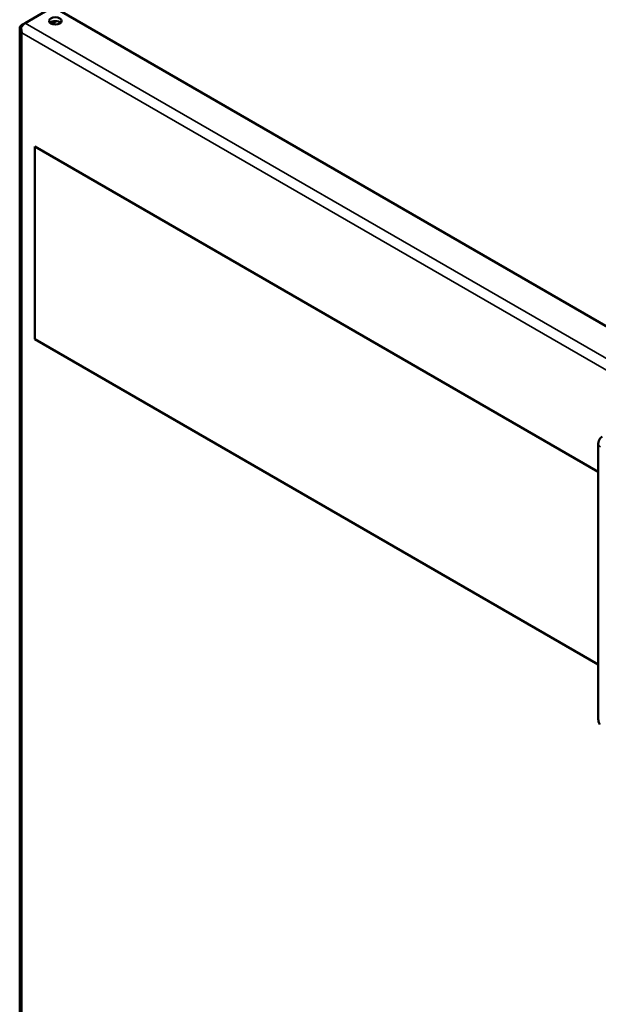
# Model space of a CAD drawing. Header units: inches. Extents: x 0 to 136, y 2 to 86.
# Tile 136 of 144: x 95 to 105, y 58 to 74. Entities that reach past the tile are written whole.
import ezdxf

# ---------------------------------------------------------------- set-up
doc = ezdxf.new("R2010")
doc.units = ezdxf.units.IN
doc.header["$LTSCALE"] = 4
doc.header["$MEASUREMENT"] = 0
doc.layers.add('Visible (ANSI)', color=7, linetype='Continuous', lineweight=50)
doc.layers.add('Visible Narrow (ANSI)', color=7, linetype='Continuous', lineweight=35)

msp = doc.modelspace()

# ---------------------------------------------------------------- linework, layer by layer
at = {"layer": 'Visible (ANSI)'}
for p, q in [((95.733, 74.2904), (95.2828, 74.0305)), ((112.8696, 64.3965), (95.733, 74.2904)), ((95.1972, 73.9539), (95.1972, 34.5581)), ((95.2197, 73.9481), (95.1979, 73.9467)), ((95.2304, 74.0002), (95.2828, 74.0305)), ((95.7123, 74.0168), (95.791, 74.0622)), ((95.8479, 74.0286), (95.8327, 74.0199)), ((95.2303, 73.8756), (95.2304, 73.8757)), ((95.4409, 72.036), (95.4402, 72.0356)), ((95.4402, 72.0356), (95.4402, 68.9247)), ((104.5377, 66.7831), (95.4402, 72.0356)), ((95.4402, 68.9247), (104.5377, 63.6722)), ((104.5377, 62.789), (104.5377, 67.2366))]:
    msp.add_line(p, q, dxfattribs=at)
msp.add_ellipse((95.769, 74.0655), major_axis=(-0.1015, 0), ratio=0.5773503, dxfattribs=at)
for centre, major_axis, start_param, end_param in [((95.3106, 73.9539), (-0.1134, 0), 5.4977871, 6.3937721), ((95.2828, 73.9379), (-0.0567, -0.0982), 3.9269908, 4.8229758), ((95.769, 74.005), (-0.1015, 0), 3.6832142, 5.7415638), ((95.3106, 73.9217), (0.0802, -0.1389), 4.7089408, 4.7107127), ((95.3108, 73.9218), (-0.0802, 0.1389), 1.5673482, 1.56912), ((95.3106, 73.9218), (-0.1134, 0), 0.7837218, 0.7853982), ((95.3106, 73.9218), (0.0567, 0.0982), 2.3545182, 2.3561945)]:
    msp.add_ellipse(centre, major_axis=major_axis, ratio=0.5773503, start_param=start_param, end_param=end_param, dxfattribs=at)
for points in [[(95.1979, 73.9467), (95.2007, 73.9214), (95.2122, 73.897), (95.2302, 73.8759)], [(95.2202, 73.9596), (95.2182, 73.9315), (95.2211, 73.9021), (95.2303, 73.8759)], [(95.2303, 73.8759), (95.2303, 73.8759), (95.2302, 73.8759), (95.2302, 73.8759)]]:
    msp.add_open_spline(points, degree=3, dxfattribs=at)
for points, knots in [([(104.5377, 67.2366), (104.5377, 67.2533), (104.5405, 67.2702), (104.5515, 67.301), (104.5598, 67.3154), (104.5782, 67.3373), (104.5878, 67.3458), (104.5982, 67.3528)], [0, 0, 0, 0, 0.12881789, 0.12881789, 0.25288355, 0.25288355, 0.34943945, 0.34943945, 0.34943945, 0.34943945]), ([(104.5617, 62.7025), (104.5529, 62.7178), (104.5462, 62.7346), (104.5393, 62.7639), (104.5377, 62.7765), (104.5377, 62.789)], [0, 0, 0, 0, 0.13451878, 0.13451878, 0.23128025, 0.23128025, 0.23128025, 0.23128025])]:
    msp.add_open_spline(points, degree=3, knots=knots, dxfattribs=at)
at = {"layer": 'Visible Narrow (ANSI)'}
for p, q in [((95.2828, 74.0305), (112.4194, 64.1366)), ((112.3115, 64.0138), (95.2304, 73.8755)), ((95.2304, 73.8755), (95.2304, 34.5439)), ((95.4409, 72.036), (104.5377, 66.7839))]:
    msp.add_line(p, q, dxfattribs=at)
msp.add_ellipse((104.6559, 67.2366), major_axis=(-0.1181, 0), ratio=0.5773503, start_param=0.0000012, end_param=0.7853982, dxfattribs=at)

doc.saveas('drawing.dxf')
